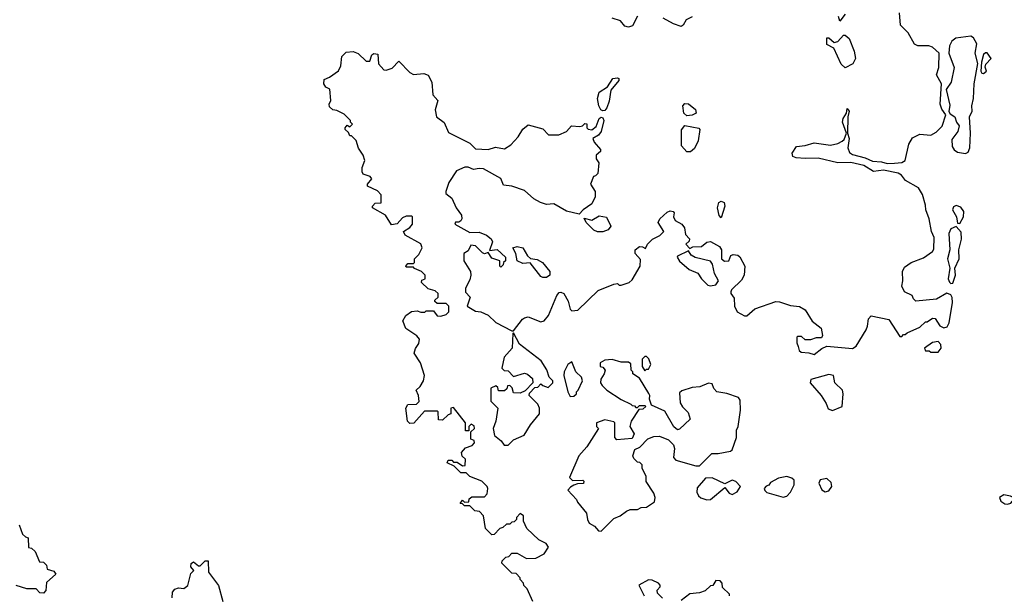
# Model space of a CAD drawing. Extents: x 2380107 to 2585170, y 384273 to 546161.
# Tile 196 of 256: x 2507804 to 2513208, y 439434 to 442588. Entities that reach past the tile are written whole.
import ezdxf

# ---------------------------------------------------------------- set-up
doc = ezdxf.new("R2010")
doc.units = 0

msp = doc.modelspace()

# ---------------------------------------------------------------- linework, layer by layer
at = {"layer": '0CON05XD'}
for points in [[(2509737.5, 442395), (2509747, 442403), (2509769.3, 442399.3), (2509772.5, 442345), (2509803, 442313), (2509815, 442310), (2509848.3, 442321.7), (2509885, 442360), (2509945, 442297.5), (2509965, 442287.5), (2510023, 442293), (2510045, 442282.5), (2510065.7, 442245), (2510071.2, 442175), (2510098.8, 442145), (2510083.6, 442093.6), (2510092.5, 442055), (2510133, 442023), (2510158.3, 441968.3), (2510275, 441910), (2510305, 441878.8), (2510375, 441875.8), (2510415, 441888), (2510465, 441878.8), (2510499.5, 441900.5), (2510540, 441945), (2510565, 441987.5), (2510595, 442010), (2510675, 441988), (2510706.1, 441956.1), (2510763.9, 441956.1), (2510805, 441973.8), (2510832.5, 442005), (2510877.7, 442002.3), (2510893.8, 442006.2), (2510905, 442017.5), (2510916.1, 442016.1), (2510917.5, 441995), (2510925, 441987.5), (2510945, 441983.3), (2510967.5, 442002.5), (2510983.9, 442046.1), (2510995, 442052.5), (2511005, 442050), (2511010, 442035), (2510996, 441975), (2510980, 441955), (2510950, 441935), (2510956.4, 441916.4), (2510992.5, 441875), (2510992.5, 441865), (2510967.5, 441845), (2510967.5, 441825), (2510983, 441803), (2510976.4, 441743.6), (2510965, 441730), (2510953.3, 441726.7), (2510937.5, 441685), (2510962.5, 441645), (2510963.3, 441615), (2510945, 441577.5), (2510897.5, 441545), (2510875, 441520), (2510805, 441537.5), (2510735, 441576.7), (2510695, 441574), (2510662.5, 441585), (2510626.7, 441605), (2510575, 441651.2), (2510505, 441674.4), (2510458.8, 441678.8), (2510445, 441716.7), (2510348.8, 441768.8), (2510325, 441772), (2510295, 441765.8), (2510265, 441778), (2510247.7, 441777.7), (2510201.1, 441758.9), (2510160, 441695), (2510142.5, 441645), (2510143.6, 441633.6), (2510175, 441607.5), (2510200, 441555), (2510228, 441515), (2510231.2, 441495), (2510226.1, 441483.9), (2510215, 441476.7), (2510195, 441477.5), (2510192.5, 441465), (2510275, 441420), (2510325, 441422), (2510365.9, 441405.9), (2510392.5, 441385), (2510398.3, 441368.3), (2510381.7, 441321.7), (2510425, 441327.5), (2510470, 441285), (2510470, 441265), (2510460, 441255), (2510458.3, 441241.7), (2510445, 441230), (2510440, 441235), (2510440, 441265), (2510395, 441278.8), (2510375, 441310), (2510355, 441303.3), (2510345, 441307.5), (2510305, 441346.7), (2510280, 441350), (2510265, 441320), (2510242.5, 441305), (2510242.5, 441265), (2510277.5, 441205), (2510280, 441185), (2510275, 441160), (2510250, 441115), (2510251.7, 441091.7), (2510276.7, 441065), (2510260, 441015), (2510305, 440987.5), (2510335, 440983.8), (2510375, 440966.2), (2510416.4, 440926.4), (2510505, 440880), (2510515, 440880), (2510563.3, 440945), (2510575, 440951.2), (2510595, 440956.2), (2510665, 440930), (2510682.5, 440935), (2510705.9, 440964.1), (2510752, 441075), (2510765, 441090), (2510775, 441093.3), (2510790, 441085), (2510813.9, 441043.9), (2510825, 441000), (2510835, 440990), (2510867, 440993), (2510979.3, 441100.7), (2511065, 441136.7), (2511085, 441140), (2511095, 441130), (2511105, 441130), (2511150, 441145), (2511165, 441160), (2511210, 441235), (2511211.7, 441271.7), (2511182.5, 441305), (2511182.5, 441325), (2511205, 441342.5), (2511221.7, 441341.7), (2511238.3, 441331.7), (2511250, 441355), (2511277, 441383), (2511317, 441403), (2511340, 441425), (2511307.5, 441475), (2511317.5, 441495), (2511357.7, 441532.3), (2511375, 441538), (2511390, 441535), (2511397, 441527), (2511393.3, 441505), (2511402.5, 441485), (2511437.5, 441465), (2511453.3, 441445), (2511458.3, 441408.3), (2511480, 441385), (2511478.3, 441371.7), (2511460, 441355), (2511481.7, 441331.7), (2511498.3, 441341.7), (2511546.4, 441343.6), (2511575, 441366.7), (2511595, 441370), (2511645, 441342.5), (2511656.7, 441325), (2511656.7, 441275), (2511672.3, 441262.3), (2511696.4, 441263.6), (2511707, 441293), (2511720.7, 441299.3), (2511745, 441296.2), (2511756.6, 441286.6), (2511783.8, 441235), (2511780, 441185), (2511765, 441157.5), (2511710, 441105), (2511707.5, 441095), (2511707.5, 441085), (2511725, 441060), (2511726.7, 441015), (2511742.5, 440985), (2511783, 440963), (2511795, 440962.5), (2511839.3, 441000.7), (2511955, 441041.2), (2511975, 441040), (2512035, 441018.8), (2512085, 441014), (2512115.8, 440995), (2512153.6, 440933.6), (2512203.3, 440895), (2512210, 440855), (2512205, 440842.5), (2512175, 440842.5), (2512145, 440830), (2512115, 440830), (2512095, 440850), (2512075, 440850), (2512070, 440845), (2512070, 440815), (2512077.5, 440795), (2512083, 440773), (2512093, 440763), (2512135, 440760), (2512165, 440750), (2512206, 440784), (2512235, 440796.7), (2512375, 440783.3), (2512395, 440796.7), (2512449.2, 440885), (2512458, 440905), (2512463.6, 440946.4), (2512478.3, 440961.7), (2512575, 440942.5), (2512635, 440850), (2512645, 440850), (2512655, 440860), (2512665, 440860), (2512675, 440870), (2512745, 440900), (2512775, 440930), (2512785, 440930), (2512815, 440950), (2512828.3, 440948.3), (2512855, 440907.5), (2512877, 440897), (2512895, 440902.5), (2512906.2, 440925), (2512924.3, 441035), (2512922.7, 441062.7), (2512915, 441077.5), (2512893.6, 441086.4), (2512836.4, 441053.6), (2512723.3, 441043.3), (2512710, 441055), (2512702.5, 441075), (2512660, 441095), (2512646.2, 441125), (2512652, 441155), (2512649.2, 441205), (2512659.7, 441230.3), (2512697.5, 441255), (2512765, 441281.2), (2512813.3, 441315), (2512822.3, 441327.7), (2512822.7, 441392.7), (2512808.8, 441425), (2512796.2, 441495), (2512776.7, 441545), (2512775, 441570), (2512758.8, 441628.8), (2512736.7, 441665), (2512666.2, 441705), (2512644.2, 441734.2), (2512625, 441746), (2512545, 441761.2), (2512490, 441755), (2512436.7, 441786.7), (2512365, 441804.4), (2512295, 441802.2), (2512187.3, 441827.3), (2512115, 441825.6), (2512065, 441829.4), (2512046.9, 441836.9), (2512044.4, 441855), (2512068, 441892), (2512115, 441896.7), (2512165, 441912.5), (2512255, 441900), (2512295, 441908.8), (2512319.2, 441920.8), (2512329.2, 441930.8), (2512342.5, 441965), (2512320, 442025), (2512323.8, 442045), (2512342.5, 442075), (2512345, 442100), (2512356.7, 442085), (2512350, 442055), (2512346.7, 441965), (2512357.5, 441935), (2512350, 441885), (2512359.2, 441859.2), (2512375, 441848), (2512445, 441829.2), (2512485, 441810.8), (2512535, 441808.6), (2512565, 441799.2), (2512605, 441800.6), (2512645, 441804.2), (2512663.8, 441815), (2512684.3, 441905), (2512705, 441940), (2512745, 441960), (2512805, 441953.8), (2512835, 441970), (2512867.1, 442002.9), (2512886.7, 442065), (2512865, 442097.5), (2512856.7, 442125), (2512863.8, 442235), (2512836.7, 442285), (2512848.8, 442325), (2512850, 442405), (2512815, 442436.7), (2512793.6, 442443.6), (2512734.1, 442444.1), (2512715, 442453.3), (2512680, 442515), (2512638.3, 442558.3), (2512632.5, 442625)], [(2511195, 442606.7), (2511167.5, 442555), (2511145, 442547.5), (2511125, 442552.5), (2511100.7, 442580.7), (2511056.4, 442596.4)], [(2511495, 442604), (2511462.5, 442587.5), (2511445, 442557.5), (2511435, 442551.2), (2511392.5, 442565), (2511335, 442596.7)], [(2512335, 442617.5), (2512305, 442580), (2512297.5, 442605)], [(2512335, 442324), (2512313.4, 442343.4), (2512272, 442432), (2512235, 442451.2), (2512235, 442487.5), (2512245, 442487.5), (2512275, 442462.5), (2512295, 442467.5), (2512325, 442503.3), (2512335, 442503.3), (2512356.2, 442485), (2512383.8, 442415), (2512390.8, 442375), (2512376, 442345), (2512335, 442324)], [(2512995, 441853.8), (2513009.7, 441860.3), (2513018.9, 441885), (2513023.1, 441965), (2513017.5, 442055), (2513031.5, 442085), (2513029.5, 442115), (2513038.8, 442155), (2513043.8, 442236.2), (2513063.2, 442346.8), (2513048.6, 442405), (2513057.5, 442455), (2513038.8, 442488.8), (2513025, 442497.5), (2512943, 442487), (2512920.7, 442469.3), (2512907.5, 442445), (2512903.6, 442403.6), (2512933.8, 442325), (2512916.2, 442245), (2512890, 442205), (2512909.5, 442119.5), (2512903.3, 442083.3), (2512910.5, 442070.5), (2512936.2, 442055), (2512945.8, 442025), (2512960, 442005), (2512954, 441975), (2512920, 441930), (2512922.2, 441892.2), (2512933.3, 441873.3), (2512950.9, 441860.9), (2512995, 441853.8)], [(2510620, 439395), (2510590, 439465), (2510571.7, 439481.7), (2510570, 439495), (2510550, 439515), (2510550, 439525), (2510528.3, 439548.3), (2510505, 439550), (2510450, 439605), (2510451.7, 439618.3), (2510471.7, 439638.3), (2510488.3, 439641.7), (2510505, 439660), (2510535, 439660), (2510585, 439630), (2510637, 439633), (2510683, 439657), (2510706.4, 439693.6), (2510693, 439713), (2510653.9, 439733.9), (2510587.5, 439795), (2510570, 439835), (2510570, 439865), (2510551.7, 439878.3), (2510530, 439855), (2510530, 439845), (2510518.3, 439831.7), (2510505, 439830), (2510495, 439820), (2510475, 439820), (2510455, 439800), (2510440, 439795), (2510408.3, 439761.7), (2510395, 439760), (2510360, 439795), (2510350, 439865), (2510328.3, 439888.3), (2510301.7, 439891.7), (2510275, 439920), (2510245, 439920), (2510235, 439930), (2510221.7, 439931.7), (2510235, 439950), (2510245, 439940), (2510268.3, 439941.7), (2510271.7, 439958.3), (2510285, 439970), (2510355, 439970), (2510370, 439985), (2510372.5, 440015), (2510370, 440025), (2510340, 440055), (2510275, 440080), (2510255, 440100), (2510225, 440100), (2510188.3, 440138.3), (2510150, 440155), (2510155, 440170), (2510175, 440170), (2510185, 440160), (2510205, 440160), (2510235, 440140), (2510248.3, 440141.7), (2510250, 440175), (2510231.7, 440191.7), (2510228.3, 440211.7), (2510251.7, 440238.3), (2510288.3, 440251.7), (2510300, 440265), (2510298.3, 440278.3), (2510280, 440285), (2510280, 440325), (2510300, 440345), (2510298.3, 440358.3), (2510282.5, 440367.5), (2510270, 440355), (2510268.3, 440331.7), (2510251.7, 440331.7), (2510250, 440375), (2510185, 440460), (2510170, 440455), (2510170, 440425), (2510155, 440420), (2510125, 440390), (2510101.7, 440391.7), (2510100, 440435), (2510095, 440440), (2510025, 440440), (2509967, 440373), (2509945, 440372.5), (2509932.5, 440385), (2509922.5, 440455), (2509933.9, 440476.1), (2509981.7, 440478.3), (2509997, 440493), (2509992.5, 440525), (2509980, 440555), (2510002.5, 440575), (2510020, 440605), (2510026.2, 440635), (2510003.3, 440705), (2509968.3, 440758.3), (2509976.4, 440783.6), (2509995, 440810), (2509997.5, 440835), (2509983, 440853), (2509923.8, 440893.8), (2509906.7, 440935), (2509922.5, 440965), (2509955, 440986.7), (2509985, 440990), (2510005, 440982.5), (2510027, 440983), (2510035, 440990), (2510075, 440990), (2510095, 440962.5), (2510115, 440960), (2510145, 440970), (2510160, 440985), (2510160, 441015), (2510145, 441030), (2510095, 441030), (2510081.7, 441041.7), (2510081.7, 441048.3), (2510100, 441065), (2510100, 441085), (2510085, 441100), (2510045, 441110), (2510010, 441145), (2510011.7, 441158.3), (2510030, 441165), (2510030, 441185), (2510010, 441205), (2509971.7, 441221.7), (2509965, 441230), (2509925, 441230), (2509922.5, 441235), (2509935, 441250), (2509965, 441250), (2509970, 441255), (2509970, 441275), (2509995, 441300), (2510012.5, 441335), (2510005, 441357.5), (2509920, 441405), (2509910, 441425), (2509945, 441447.5), (2509960, 441465), (2509960, 441505), (2509955, 441510), (2509925, 441510), (2509905, 441500), (2509875, 441467.5), (2509845, 441462.5), (2509812.5, 441515), (2509740, 441555), (2509740, 441565), (2509755, 441580), (2509787, 441583), (2509787, 441627), (2509768.3, 441648.3), (2509712.5, 441675), (2509712.5, 441685), (2509736.7, 441715), (2509727.7, 441727.7), (2509690, 441740), (2509683, 441753), (2509683.6, 441776.4), (2509697.5, 441815), (2509690, 441845), (2509663, 441883), (2509650, 441925), (2509625, 441950), (2509615, 441950), (2509608.3, 441968.3), (2509590, 441985), (2509590, 441995), (2509601.7, 442008.3), (2509615, 442000), (2509630, 442015), (2509620, 442025), (2509620, 442035), (2509585, 442070), (2509545, 442090), (2509523, 442093), (2509505, 442110), (2509502.5, 442125), (2509512.5, 442145), (2509507, 442207), (2509485, 442217.5), (2509472.5, 442235), (2509475, 442260), (2509505, 442272.5), (2509553, 442307), (2509566.7, 442335), (2509572.5, 442385), (2509595, 442410), (2509635, 442412.5), (2509661.7, 442401.7), (2509705, 442360), (2509725, 442360), (2509737.5, 442395)], [(2513095, 442292), (2513110, 442305), (2513103, 442327), (2513106.4, 442343.6), (2513136.7, 442375), (2513115, 442406), (2513105, 442406.2), (2513095, 442396.7), (2513083.3, 442355), (2513078.8, 442305), (2513084.2, 442294.2), (2513095, 442292)], [(2511005, 442087.5), (2510993.6, 442093.6), (2510982, 442115), (2510976.2, 442155), (2510985, 442190), (2511030, 442220), (2511060, 442265), (2511085, 442268.8), (2511092.5, 442265), (2511092.5, 442255), (2511049.3, 442200.7), (2511039.3, 442140.7), (2511027.5, 442105), (2511015, 442090), (2511005, 442087.5)], [(2511465, 442060), (2511450, 442075), (2511443.3, 442115), (2511455, 442127.5), (2511475, 442126.2), (2511513.3, 442095), (2511516.7, 442075), (2511495, 442063.8), (2511465, 442060)], [(2511485, 441863.3), (2511465, 441863.3), (2511436.2, 441895), (2511437, 441983), (2511455, 442007.5), (2511531.7, 441991.7), (2511537.5, 441985), (2511527.7, 441922.3), (2511508.3, 441881.7), (2511485, 441863.3)], [(2511655, 441500), (2511643.6, 441513.6), (2511634.2, 441555), (2511642, 441585), (2511655, 441591.2), (2511670, 441585), (2511673.8, 441565), (2511655, 441500)], [(2512965, 441470), (2512984.1, 441505.9), (2512986, 441535), (2512969.3, 441559.3), (2512945, 441567.5), (2512930, 441560), (2512923.9, 441543.9), (2512946.2, 441505), (2512951.7, 441471.7), (2512965, 441470)], [(2510975, 441423.8), (2510955, 441432), (2510913.3, 441475), (2510901.7, 441498.3), (2510945, 441487.5), (2510985, 441511.2), (2511025, 441503.8), (2511048, 441455), (2511033.3, 441435), (2511005, 441424), (2510975, 441423.8)], [(2512915, 441140), (2512925, 441142.5), (2512941.2, 441185), (2512937.5, 441225), (2512960, 441275), (2512959.2, 441325), (2512973.4, 441383.4), (2512970.9, 441420.9), (2512945, 441452.5), (2512915, 441440), (2512904.1, 441414.1), (2512908.6, 441325), (2512896.7, 441275), (2512910, 441225), (2512900, 441165), (2512907, 441147), (2512915, 441140)], [(2510695, 441172.5), (2510675, 441172.5), (2510665, 441178.8), (2510605, 441252.5), (2510565, 441250), (2510533.6, 441263.6), (2510527.5, 441305), (2510510, 441335), (2510535, 441343.3), (2510565, 441336), (2510591.7, 441291.7), (2510607.5, 441277.5), (2510645, 441271.2), (2510673.3, 441255), (2510713.8, 441205), (2510713.3, 441185), (2510695, 441172.5)], [(2511595, 441126.7), (2511625, 441133.3), (2511640, 441155), (2511616.7, 441195), (2511606.4, 441246.4), (2511595, 441262.5), (2511512.3, 441282.3), (2511490, 441295), (2511475, 441320), (2511415, 441290), (2511412.5, 441285), (2511425, 441262.5), (2511477.7, 441217.7), (2511526.4, 441196.4), (2511546.7, 441165), (2511581.7, 441131.7), (2511595, 441126.7)], [(2510485, 440252.5), (2510515, 440282.5), (2510573, 440307), (2510606.7, 440365), (2510657.5, 440425), (2510656.7, 440455), (2510647, 440477), (2510600, 440525), (2510601.7, 440538.3), (2510631.7, 440568.3), (2510648.3, 440571.7), (2510665, 440590), (2510675, 440580), (2510705, 440570), (2510730, 440595), (2510730, 440605), (2510710, 440625), (2510697, 440667), (2510666.4, 440716.4), (2510547, 440807), (2510515, 440870), (2510510, 440865), (2510506.7, 440785), (2510462.5, 440735), (2510450, 440675), (2510463, 440663), (2510485, 440660), (2510515, 440630), (2510575, 440647.5), (2510591.7, 440641.7), (2510618.3, 440618.3), (2510620, 440595), (2510578.3, 440551.7), (2510551.7, 440538.3), (2510515, 440540), (2510507, 440567), (2510495, 440580), (2510481.7, 440578.3), (2510478.3, 440561.7), (2510465, 440550), (2510431.7, 440551.7), (2510428.3, 440568.3), (2510417.5, 440577.5), (2510390, 440565), (2510390, 440495), (2510427.5, 440455), (2510417.5, 440385), (2510402.5, 440345), (2510410, 440305), (2510446.4, 440276.4), (2510463.3, 440253.3), (2510485, 440252.5)], [(2512805, 440762.5), (2512845, 440763.3), (2512862.5, 440785), (2512860, 440805), (2512845, 440822.5), (2512813.3, 440816.7), (2512770, 440785), (2512775, 440770), (2512795, 440770), (2512805, 440762.5)], [(2510825, 440520), (2510845, 440522.5), (2510860, 440535), (2510860, 440545), (2510870, 440555), (2510892.5, 440605), (2510887.5, 440625), (2510856.2, 440655), (2510835, 440710), (2510812.5, 440695), (2510792.5, 440655), (2510790, 440635), (2510812.5, 440545), (2510825, 440520)], [(2510995, 439780), (2511065, 439850), (2511100, 439865), (2511135, 439890), (2511155, 439900), (2511195, 439900), (2511215, 439910), (2511245, 439912.5), (2511288.3, 439941.7), (2511292.5, 439965), (2511285, 439990), (2511243, 440053), (2511241.7, 440081.7), (2511220, 440125), (2511220, 440145), (2511208.3, 440158.3), (2511195, 440160), (2511175, 440180), (2511170, 440195), (2511180.7, 440229.3), (2511208.3, 440241.7), (2511251.7, 440288.3), (2511285, 440300), (2511315, 440302.5), (2511365, 440282.5), (2511392.5, 440255), (2511397.5, 440235), (2511392.5, 440185), (2511405, 440170), (2511515, 440140), (2511535, 440140), (2511603, 440207), (2511637, 440207), (2511705, 440220), (2511715, 440226.7), (2511738.8, 440295), (2511737.5, 440335), (2511746.7, 440355), (2511760, 440445), (2511759.3, 440499.3), (2511750, 440515), (2511685, 440536.7), (2511630, 440545), (2511613, 440563), (2511605, 440590), (2511585, 440592.5), (2511537, 440573), (2511495, 440570), (2511438.3, 440551.7), (2511425, 440540), (2511430, 440485), (2511442.7, 440462.7), (2511472.3, 440432.3), (2511483.3, 440395), (2511425, 440340), (2511415, 440337.5), (2511395, 440352.5), (2511345, 440440), (2511271.7, 440471.7), (2511260, 440505), (2511262.5, 440525), (2511257, 440537), (2511205, 440620), (2511170, 440645), (2511170, 440655), (2511160, 440665), (2511158.3, 440698.3), (2511145, 440707.5), (2511105, 440707.5), (2511055, 440722.5), (2511015, 440720), (2510990, 440705), (2510990, 440685), (2511005, 440680), (2511017.5, 440665), (2511012.5, 440645), (2510993.3, 440615), (2510992.5, 440595), (2511000.5, 440580.5), (2511027.5, 440555), (2511105, 440502.5), (2511158.3, 440478.3), (2511165, 440470), (2511178.3, 440468.3), (2511185, 440460), (2511195, 440460), (2511205, 440470), (2511235, 440470), (2511240, 440465), (2511225, 440450), (2511201.7, 440448.3), (2511160, 440385), (2511153.3, 440355), (2511177.5, 440315), (2511165, 440290), (2511081.7, 440281.7), (2511070, 440295), (2511070, 440375), (2511065, 440380), (2511015, 440392.5), (2510970, 440375), (2510970, 440355), (2510980, 440345), (2510916.1, 440243.9), (2510873.8, 440195), (2510822.5, 440075), (2510838.3, 440058.3), (2510895, 440060), (2510900, 440055), (2510898.3, 440041.7), (2510865, 440040), (2510845, 440032.5), (2510827, 440023), (2510812.5, 440005), (2510860, 439955), (2510865, 439940), (2510915, 439880), (2510920, 439845), (2510930, 439825), (2510958.3, 439808.3), (2510981.7, 439781.7), (2510995, 439780)], [(2511235, 440660), (2511245, 440670), (2511255, 440670), (2511267.5, 440695), (2511256.7, 440726.7), (2511245, 440740), (2511235, 440740), (2511220, 440725), (2511220, 440685), (2511235, 440660)], [(2512265, 440442.5), (2512317.5, 440465), (2512323.8, 440535), (2512320, 440555), (2512277.5, 440595), (2512270, 440635), (2512245, 440640), (2512147, 440613), (2512142.5, 440595), (2512202.5, 440525), (2512230.7, 440480.7), (2512241.2, 440451.2), (2512265, 440442.5)], [(2511575, 439953.3), (2511595, 439954.4), (2511675, 440020), (2511698.8, 439988.8), (2511715, 439981.2), (2511742.7, 439997.3), (2511760, 440025), (2511735, 440053.8), (2511715, 440061.2), (2511675, 440040), (2511605, 440072.5), (2511568.3, 440071.7), (2511521.7, 440018.3), (2511521.4, 439995), (2511530, 439975), (2511542.9, 439962.9), (2511575, 439953.3)], [(2511995, 439966.7), (2512015, 439973.3), (2512035.6, 439994.4), (2512055.7, 440034.3), (2512055, 440060), (2512041.7, 440071.7), (2512015, 440080), (2511968.3, 440071.7), (2511925, 440047.5), (2511916.4, 440033.6), (2511901.7, 440028.3), (2511890, 440015), (2511893, 440003), (2511905, 439992.5), (2511995, 439966.7)], [(2512225, 439996), (2512245, 440002), (2512261.4, 440025), (2512258.1, 440048.1), (2512235, 440070), (2512197, 440063), (2512190, 440045), (2512206.9, 440006.9), (2512225, 439996)], [(2513225, 439928.2), (2513245, 439934.4), (2513260, 439955), (2513257.1, 439965), (2513243.2, 439973.2), (2513205, 439979.4), (2513181.2, 439965), (2513190, 439945), (2513210.8, 439930.8), (2513225, 439928.2)], [(2507800, 439815), (2507820, 439765), (2507835, 439750), (2507850, 439745), (2507851.7, 439691.7), (2507868.3, 439688.3), (2507888.3, 439668.3), (2507911.7, 439611.7), (2507935, 439610), (2507950, 439595), (2507955, 439572.5), (2507990.7, 439560.7), (2508002.5, 439545), (2507951.7, 439498.3), (2507947.5, 439455), (2507935, 439440), (2507915, 439442.5), (2507893.3, 439463.3), (2507843.6, 439463.6), (2507785, 439482.5)], [(2508640, 439415), (2508642.5, 439445), (2508655, 439462.5), (2508675, 439470), (2508705, 439466.7), (2508726.9, 439483.1), (2508742.3, 439547.7), (2508760, 439565), (2508743.3, 439585), (2508745, 439602.5), (2508758.3, 439611.7), (2508785, 439590), (2508795, 439590), (2508821.7, 439618.3), (2508838.3, 439618.3), (2508840, 439555), (2508895, 439482.5), (2508919.2, 439395)], [(2511333, 439413), (2511305, 439440), (2511303, 439457), (2511320, 439475), (2511320, 439485), (2511310, 439495), (2511275, 439511.2), (2511255, 439513.3), (2511202.5, 439485), (2511230.8, 439425)], [(2511700, 439425), (2511700, 439435), (2511661.7, 439471.7), (2511660, 439495), (2511648.3, 439508.3), (2511625, 439510), (2511608.3, 439481.7), (2511595, 439480), (2511567, 439453), (2511535, 439442.5), (2511483, 439437), (2511435, 439400)]]:
    msp.add_lwpolyline(points, dxfattribs=at)

doc.saveas('drawing.dxf')
